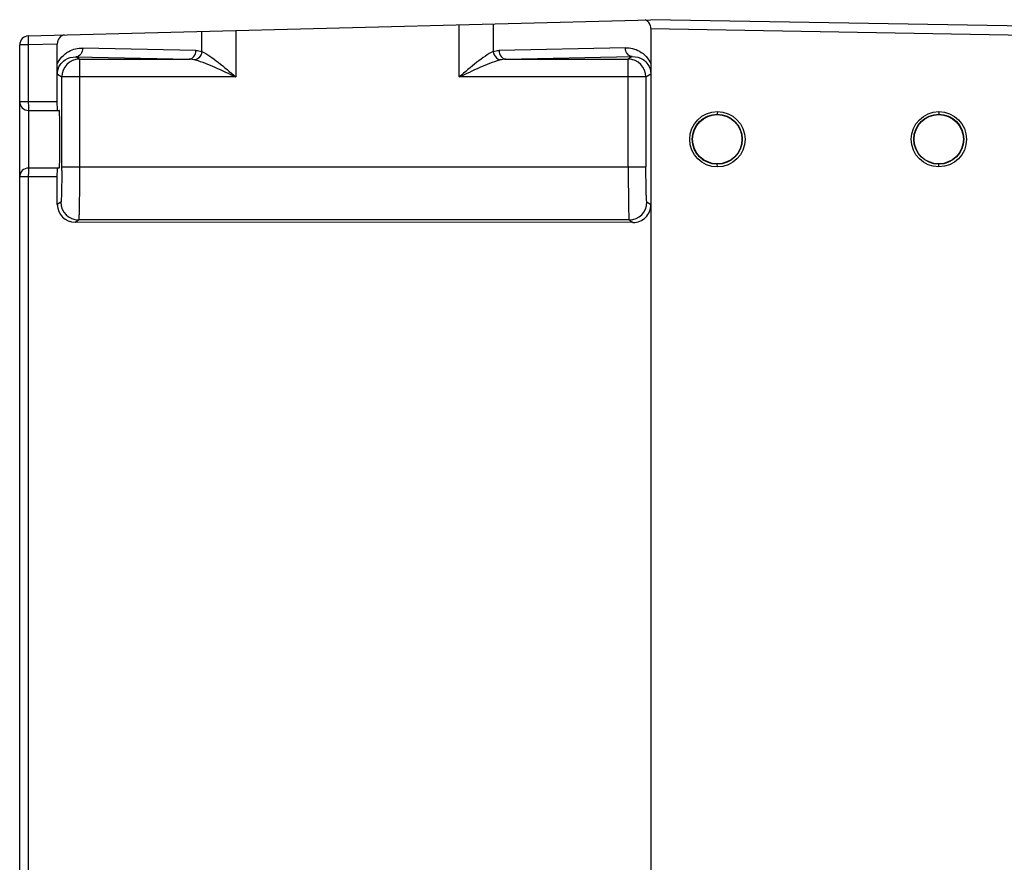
# Model space of a CAD drawing. Header units: inches. Extents: x 0 to 82.7, y 0 to 58.5.
# Tile 60 of 66: x 32.1 to 36.5, y 49.9 to 53.6. Entities that reach past the tile are written whole.
import ezdxf

# ---------------------------------------------------------------- set-up
doc = ezdxf.new("R2010")
doc.units = ezdxf.units.IN
doc.header["$LTSCALE"] = 4.547244
doc.header["$MEASUREMENT"] = 0
doc.layers.get('0').update_dxf_attribs({"linetype": 'CONTINUOUS'})

msp = doc.modelspace()

# ---------------------------------------------------------------- linework, layer by layer
at = {"color": 7, "linetype": 'CONTINUOUS'}
for p, q in [((32.1444, 53.5612), (34.9112, 53.6336)), ((34.0596, 53.3791), (34.0596, 53.6113)), ((34.2104, 53.6153), (34.2104, 53.4923)), ((36.7243, 53.602), (34.9112, 53.6336)), ((32.9161, 53.4923), (32.9161, 53.5814)), ((33.0669, 53.5853), (33.0669, 53.3791)), ((34.9112, 53.5942), (34.9112, 49.7068)), ((34.9112, 53.5942), (36.7243, 53.5626)), ((32.1061, 49.7044), (32.1061, 53.5218)), ((32.1444, 53.5218), (32.1061, 53.5218)), ((32.2732, 53.5252), (32.1444, 53.5218)), ((32.1444, 53.5218), (32.1444, 53.2694)), ((32.2732, 53.2694), (32.2732, 53.5252)), ((32.8895, 53.4972), (32.3863, 53.5076)), ((34.7981, 53.5088), (34.237, 53.4972)), ((32.2736, 53.3921), (32.2732, 53.436)), ((32.3718, 53.4578), (32.3561, 53.4683)), ((32.3561, 53.4683), (32.8594, 53.4578)), ((32.3718, 53.4578), (32.3718, 52.9799)), ((32.3718, 53.4578), (32.8594, 53.4578)), ((34.2671, 53.4578), (34.8283, 53.4695)), ((34.2671, 53.4578), (34.8108, 53.4578)), ((34.8283, 53.4695), (34.8108, 53.4578)), ((34.8108, 52.9799), (34.8108, 53.4578)), ((34.9112, 53.4372), (34.9108, 53.3933)), ((32.2736, 53.3921), (32.2931, 53.3791)), ((34.8895, 53.3791), (34.9108, 53.3933)), ((32.2931, 52.9799), (32.2931, 53.3791)), ((33.0669, 53.3791), (32.2931, 53.3791)), ((34.8895, 53.3791), (34.0596, 53.3791)), ((34.8895, 53.3791), (34.8895, 52.9799)), ((32.1061, 53.2694), (32.2732, 53.2694)), ((32.1454, 53.2301), (32.1454, 52.9742)), ((32.1454, 53.2301), (32.2817, 53.2301)), ((35.2072, 53.2251), (35.2065, 53.2133)), ((36.1914, 53.2249), (36.1907, 53.2131)), ((32.2817, 52.9742), (32.1454, 52.9742)), ((32.2931, 52.9799), (34.8895, 52.9799)), ((35.2072, 52.9791), (35.2065, 52.9909)), ((36.1914, 52.9793), (36.1907, 52.9911)), ((32.2732, 52.9348), (32.1061, 52.9348)), ((32.1444, 52.9348), (32.1444, 49.706)), ((32.2732, 52.8119), (32.2732, 52.9348)), ((32.2891, 52.8225), (32.2732, 52.8119)), ((34.9112, 52.8107), (34.8935, 52.8225)), ((32.3519, 52.7331), (32.3678, 52.7437)), ((34.8324, 52.732), (32.3519, 52.7331)), ((34.8148, 52.7437), (32.3678, 52.7437)), ((34.8148, 52.7437), (34.8324, 52.732))]:
    msp.add_line(p, q, dxfattribs=at)
for centre, radius in [((35.2071, 53.1021), 0.123), ((35.2064, 53.1021), 0.1112), ((36.1914, 53.1021), 0.1228), ((35.2065, 53.1021), 0.1096), ((36.1907, 53.1021), 0.111), ((36.1907, 53.1021), 0.1096)]:
    msp.add_circle(centre, radius, dxfattribs=at)
for centre, radius, start, end in [((32.1454, 53.5218), 0.0394, 91.5, 180), ((32.3719, 53.379), 0.0788, 90.037, 179.9739), ((32.8577, 53.3347), 0.1231, 76.7475, 89.2349), ((34.2688, 53.3347), 0.1231, 90.7654, 103.253), ((34.8107, 53.379), 0.0788, 0.0261, 89.963), ((32.1454, 53.2694), 0.0394, 180, 270), ((32.1454, 52.9348), 0.0394, 90, 180), ((26.3301, 52.98), 5.963, 359.83948, 359.99935), ((32.3678, 52.8225), 0.0788, 180.0261, 269.963), ((34.8148, 52.8225), 0.0788, 270.037, 359.9743), ((32.352, 52.8119), 0.0787, 179.9833, 269.9571), ((34.8325, 52.8107), 0.0787, 269.9156, 359.9671)]:
    msp.add_arc(centre, radius, start, end, dxfattribs=at)
msp.add_ellipse((32.3056, 53.526), major_axis=(0.0021, 0.0394), ratio=0.819972, start_param=0.064301, end_param=1.634412, dxfattribs=at)
for points in [[(34.8916, 53.6307), (34.8899, 53.6316), (34.8881, 53.6324), (34.8862, 53.6329)], [(32.8895, 53.4972), (32.8985, 53.497), (32.9076, 53.4953), (32.9161, 53.4923)], [(34.2104, 53.4923), (34.2189, 53.4953), (34.2279, 53.497), (34.237, 53.4972)]]:
    msp.add_open_spline(points, degree=3, dxfattribs=at)
for points, knots in [([(34.9112, 53.5942), (34.9112, 53.5984), (34.9095, 53.6125), (34.9004, 53.6259), (34.8916, 53.6307)], [0, 0, 0, 0, 0.292639, 1, 1, 1, 1]), ([(32.1444, 53.5612), (32.1442, 53.5611), (32.1444, 53.5596), (32.144, 53.5579), (32.144, 53.554), (32.1439, 53.5471), (32.1441, 53.5361), (32.1443, 53.5268), (32.1444, 53.5218)], [0, 0, 0, 0, 0.019909, 0.076897, 0.169383, 0.293577, 0.617682, 1, 1, 1, 1]), ([(32.2732, 53.436), (32.283, 53.4593), (32.3172, 53.497), (32.3649, 53.5081), (32.3863, 53.5076)], [0, 0, 0, 0, 0.541638, 1, 1, 1, 1]), ([(32.3863, 53.5076), (32.3862, 53.4979), (32.3815, 53.4794), (32.3642, 53.4684), (32.3561, 53.4683)], [0, 0, 0, 0, 0.545628, 1, 1, 1, 1]), ([(32.8594, 53.4578), (32.8674, 53.4579), (32.8848, 53.4689), (32.8894, 53.4875), (32.8895, 53.4972)], [0, 0, 0, 0, 0.454107, 1, 1, 1, 1]), ([(32.9161, 53.4923), (32.9154, 53.4878), (32.911, 53.4719), (32.8977, 53.4572), (32.8859, 53.4545)], [0, 0, 0, 0, 0.272262, 1, 1, 1, 1]), ([(32.9161, 53.4923), (32.9284, 53.487), (32.9531, 53.4713), (33.0032, 53.4333), (33.041, 53.401), (33.0669, 53.3791)], [0, 0, 0, 0, 0.212301, 0.460946, 1, 1, 1, 1]), ([(34.2104, 53.4923), (34.1981, 53.487), (34.1734, 53.4713), (34.1232, 53.4333), (34.0855, 53.401), (34.0596, 53.3791)], [0, 0, 0, 0, 0.212302, 0.460946, 1, 1, 1, 1]), ([(34.2104, 53.4923), (34.211, 53.4878), (34.2154, 53.4719), (34.2288, 53.4572), (34.2405, 53.4545)], [0, 0, 0, 0, 0.272262, 1, 1, 1, 1]), ([(34.237, 53.4972), (34.237, 53.4875), (34.2417, 53.4689), (34.259, 53.4579), (34.2671, 53.4578)], [0, 0, 0, 0, 0.545628, 1, 1, 1, 1]), ([(34.7981, 53.5088), (34.8195, 53.5093), (34.8673, 53.4982), (34.9014, 53.4605), (34.9112, 53.4372)], [0, 0, 0, 0, 0.458362, 1, 1, 1, 1]), ([(34.8283, 53.4695), (34.8202, 53.4696), (34.8029, 53.4806), (34.7982, 53.4991), (34.7981, 53.5088)], [0, 0, 0, 0, 0.454108, 1, 1, 1, 1]), ([(32.2736, 53.3921), (32.2736, 53.4064), (32.2813, 53.4317), (32.3114, 53.4612), (32.3395, 53.4688), (32.3561, 53.4683)], [0, 0, 0, 0, 0.347186, 0.596264, 1, 1, 1, 1]), ([(32.8859, 53.4545), (32.9163, 53.4473), (32.9768, 53.4212), (33.0359, 53.3937), (33.0669, 53.3791)], [0, 0, 0, 0, 0.476662, 1, 1, 1, 1]), ([(34.0596, 53.3791), (34.0905, 53.3937), (34.1497, 53.4212), (34.2102, 53.4473), (34.2405, 53.4545)], [0, 0, 0, 0, 0.523336, 1, 1, 1, 1]), ([(34.8283, 53.4695), (34.8449, 53.47), (34.8731, 53.4624), (34.9031, 53.4329), (34.9108, 53.4076), (34.9108, 53.3933)], [0, 0, 0, 0, 0.403728, 0.652802, 1, 1, 1, 1]), ([(32.1444, 53.2694), (32.1444, 53.2644), (32.1445, 53.2552), (32.1446, 53.2441), (32.1449, 53.2372), (32.1449, 53.2333), (32.1453, 53.2316), (32.1452, 53.2301), (32.1454, 53.2301)], [0, 0, 0, 0, 0.382267, 0.706382, 0.83059, 0.923089, 0.980087, 1, 1, 1, 1]), ([(32.2743, 53.2301), (32.274, 53.2301), (32.2742, 53.2316), (32.2737, 53.2333), (32.2737, 53.2372), (32.2734, 53.2441), (32.2733, 53.2552), (32.2732, 53.2644), (32.2732, 53.2694)], [0, 0, 0, 0, 0.019926, 0.076937, 0.169437, 0.293633, 0.617707, 1, 1, 1, 1]), ([(32.2832, 52.9878), (32.2843, 53.0079), (32.2848, 53.0417), (32.2851, 53.0897), (32.2851, 53.1306), (32.2847, 53.1635), (32.2842, 53.1871), (32.2839, 53.2017), (32.2833, 53.2131), (32.2832, 53.2223), (32.2821, 53.2264), (32.2824, 53.2301), (32.2817, 53.2301)], [0, 0, 0, 0, 0.24884, 0.418276, 0.593612, 0.755429, 0.825544, 0.88581, 0.934515, 0.970355, 0.992289, 1, 1, 1, 1]), ([(32.1454, 52.9742), (32.1452, 52.9742), (32.1453, 52.9726), (32.1449, 52.9709), (32.1449, 52.967), (32.1446, 52.9601), (32.1445, 52.9491), (32.1444, 52.9398), (32.1444, 52.9348)], [0, 0, 0, 0, 0.019913, 0.076911, 0.16941, 0.293618, 0.617733, 1, 1, 1, 1]), ([(32.2732, 52.9348), (32.2732, 52.9398), (32.2733, 52.9491), (32.2734, 52.9601), (32.2737, 52.967), (32.2737, 52.9709), (32.2742, 52.9726), (32.274, 52.9742), (32.2743, 52.9742)], [0, 0, 0, 0, 0.382293, 0.706367, 0.830563, 0.923063, 0.980074, 1, 1, 1, 1]), ([(32.2817, 52.9742), (32.2821, 52.9742), (32.2822, 52.9759), (32.283, 52.9796), (32.2831, 52.9844), (32.2832, 52.9878)], [0, 0, 0, 0, 0.069119, 0.258943, 1, 1, 1, 1]), ([(32.2931, 52.9633), (32.2931, 52.9451), (32.2929, 52.9189), (32.2923, 52.8858), (32.2919, 52.8649), (32.2912, 52.8481), (32.291, 52.8349), (32.2896, 52.8277), (32.29, 52.823), (32.2891, 52.8225)], [0, 0, 0, 0, 0.385913, 0.557058, 0.70622, 0.828534, 0.919992, 0.977651, 1, 1, 1, 1]), ([(32.3718, 52.9799), (32.3718, 52.9501), (32.3717, 52.9068), (32.3712, 52.8516), (32.3708, 52.8164), (32.3699, 52.7875), (32.3701, 52.7652), (32.3679, 52.7524), (32.369, 52.745), (32.3678, 52.7437)], [0, 0, 0, 0, 0.37861, 0.550009, 0.700729, 0.825191, 0.918625, 0.977583, 1, 1, 1, 1]), ([(34.8108, 52.9799), (34.8108, 52.9501), (34.8109, 52.9068), (34.8114, 52.8516), (34.8118, 52.8164), (34.8127, 52.7875), (34.8126, 52.7652), (34.8147, 52.7524), (34.8136, 52.745), (34.8148, 52.7437)], [0, 0, 0, 0, 0.37861, 0.550009, 0.700728, 0.825191, 0.918625, 0.977583, 1, 1, 1, 1]), ([(34.8935, 52.8225), (34.8925, 52.8231), (34.8931, 52.8284), (34.8915, 52.8367), (34.8913, 52.8517), (34.8905, 52.8708), (34.8901, 52.8944), (34.8896, 52.9311), (34.8895, 52.96), (34.8895, 52.9799)], [0, 0, 0, 0, 0.022685, 0.081692, 0.175122, 0.299547, 0.450206, 0.621532, 1, 1, 1, 1])]:
    msp.add_open_spline(points, degree=3, knots=knots, dxfattribs=at)

doc.saveas('drawing.dxf')
